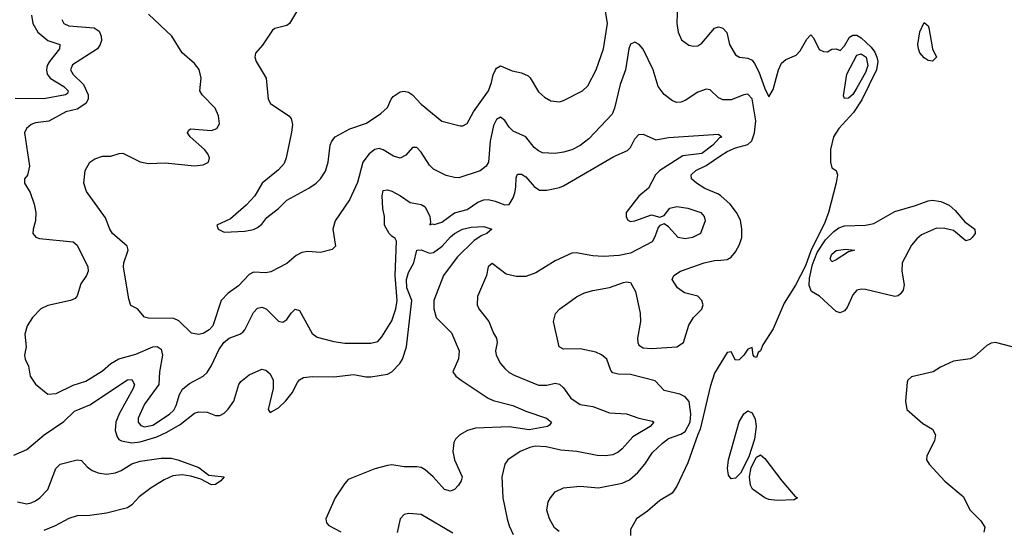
# Model space of a CAD drawing. Header units: inches. Extents: x 1843162 to 1959474, y 907081 to 1016326.
# Tile 181 of 256: x 1856655 to 1861353, y 1005695 to 1008129. Entities that reach past the tile are written whole.
import ezdxf

# ---------------------------------------------------------------- set-up
doc = ezdxf.new("R2010")
doc.units = ezdxf.units.IN
doc.header["$MEASUREMENT"] = 0
doc.layers.add('B8050', color=7, linetype='Continuous')
doc.layers.add('B8060', color=7, linetype='Continuous')

msp = doc.modelspace()

# ---------------------------------------------------------------- linework, layer by layer
at = {"layer": 'B8050', "color": 5}
for points, elevation in [([(1857990, 1008189.6), (1857943, 1008110), (1857930, 1008101.3), (1857872.9, 1008087.1), (1857861.6, 1008078.4), (1857813.1, 1008006.9), (1857780.5, 1007970), (1857776.3, 1007950), (1857783, 1007930), (1857830.4, 1007850), (1857841.1, 1007750), (1857852.2, 1007730), (1857939.1, 1007670), (1857950, 1007657.3), (1857957, 1007630), (1857952.1, 1007592.1), (1857926.9, 1007470), (1857916.9, 1007443.1), (1857890, 1007412.6), (1857812, 1007350), (1857776.4, 1007290), (1857735.5, 1007244.5), (1857660.6, 1007179.4), (1857596, 1007150), (1857602.8, 1007130), (1857630, 1007116.3), (1857730, 1007121.6), (1857770, 1007128.7), (1857790, 1007137.6), (1857810, 1007154.4), (1857833.6, 1007186.4), (1857890, 1007229.1), (1857930, 1007269.2), (1858034.7, 1007325.3), (1858070, 1007348.9), (1858091.1, 1007370), (1858113.6, 1007406.4), (1858127.6, 1007450), (1858136.9, 1007530), (1858145.1, 1007550), (1858160.5, 1007570), (1858230, 1007607.9), (1858310, 1007634.9), (1858379, 1007681), (1858409.8, 1007710), (1858427.3, 1007750), (1858437.4, 1007762.6), (1858470, 1007785.6), (1858490, 1007788.3), (1858510, 1007783.2), (1858530, 1007771.3), (1858570, 1007725.8), (1858670, 1007645.7), (1858757.4, 1007622.6), (1858770, 1007623.1), (1858790, 1007634.4), (1858820.3, 1007690), (1858891.9, 1007790), (1858906.8, 1007830), (1858913.5, 1007866.5), (1858924.8, 1007890), (1858930, 1007898), (1858950, 1007908.9), (1859004.6, 1007884.6), (1859050, 1007875.5), (1859081, 1007861), (1859091.5, 1007851.5), (1859130, 1007785.3), (1859159.1, 1007759.1), (1859190, 1007742.3), (1859230, 1007737.8), (1859250, 1007744), (1859340.5, 1007790), (1859365.9, 1007814.1), (1859405.1, 1007890), (1859441.4, 1007990), (1859459.9, 1008110), (1859444.4, 1008210)], 680), ([(1859793.2, 1008206.8), (1859791.1, 1008111.1), (1859796.9, 1008070), (1859813.4, 1008033.4), (1859847.4, 1008007.4), (1859870, 1008002.4), (1859890, 1008004.9), (1859910, 1008017.3), (1859970, 1008087.9), (1859990, 1008094.4), (1860000, 1008091.6)], 680), ([(1856710.9, 1008150), (1856717.1, 1008110), (1856741, 1008070), (1856790, 1008030.1), (1856847.2, 1008010), (1856845.7, 1007990), (1856797.4, 1007930), (1856786.5, 1007910), (1856782.5, 1007890), (1856786.8, 1007870), (1856799.9, 1007850), (1856865.7, 1007810), (1856887.2, 1007790), (1856883.1, 1007776.9), (1856874.4, 1007770), (1856770, 1007752), (1856633.8, 1007753.8)], 620), ([(1860000, 1007751.6), (1859990, 1007755.9), (1859950, 1007794.3), (1859930, 1007797.8), (1859890, 1007783.2), (1859830, 1007744.2), (1859810, 1007736.5), (1859790, 1007734.9), (1859770, 1007741.5), (1859730, 1007772.9), (1859700.7, 1007810), (1859677, 1007890), (1859630, 1007988), (1859611.3, 1008011.3), (1859590, 1008021.6), (1859570, 1008012.7), (1859561.5, 1007990), (1859545, 1007890), (1859519.5, 1007820.5), (1859493.4, 1007706.6), (1859482.1, 1007677.9), (1859370, 1007560.2), (1859330, 1007528.5), (1859290, 1007509.3), (1859250, 1007496.9), (1859210, 1007490.3), (1859150, 1007494.3), (1859130, 1007503.1), (1859110, 1007520.3), (1859070.8, 1007570.8), (1859010, 1007597.5), (1858990, 1007616.9), (1858970, 1007647.6), (1858950, 1007664.2), (1858930, 1007653.8), (1858916.1, 1007623.9), (1858900.4, 1007550), (1858891.4, 1007450), (1858881.5, 1007430), (1858852, 1007408), (1858750, 1007375.6), (1858730, 1007375.9), (1858690, 1007386), (1858630, 1007416.1), (1858610, 1007435.6), (1858570, 1007497.6), (1858550, 1007519.5), (1858530, 1007520.3), (1858497.5, 1007482.5), (1858470, 1007469.4), (1858438, 1007478), (1858390, 1007508.7), (1858370, 1007514.4), (1858350, 1007510.1), (1858323.2, 1007490), (1858292.8, 1007450), (1858267.5, 1007352.5), (1858228.2, 1007270), (1858160.5, 1007170), (1858149.6, 1007129.6), (1858161.2, 1007050), (1858146.6, 1007033.4), (1858090, 1007019.5), (1858030, 1007023.1), (1858001.3, 1007018.7), (1857974.8, 1007005.2), (1857930, 1006967.4), (1857853.1, 1006926.9), (1857830, 1006921.7), (1857770, 1006924.6), (1857750, 1006915), (1857699.7, 1006860.3), (1857650, 1006825.8), (1857616.2, 1006790), (1857576.7, 1006670), (1857559.1, 1006650), (1857530, 1006632.5), (1857507.7, 1006627.7), (1857475.1, 1006635.1), (1857413.7, 1006693.7), (1857390, 1006704.1), (1857270, 1006705.8), (1857250.3, 1006710.3), (1857217.3, 1006750), (1857186.1, 1006766.1), (1857176, 1006796), (1857150.3, 1006950), (1857152.8, 1006970), (1857173.4, 1007030), (1857167.2, 1007050), (1857098, 1007110), (1857084.9, 1007130), (1857064.1, 1007184.1), (1856974, 1007310), (1856961.1, 1007350), (1856967.4, 1007410), (1856990.2, 1007449.8), (1857013.7, 1007466.3), (1857050, 1007477.6), (1857090, 1007478), (1857130, 1007491.1), (1857147.8, 1007492.2), (1857230, 1007451.6), (1857270, 1007442.9), (1857350, 1007445.8), (1857490, 1007431.6), (1857530, 1007436.9), (1857555.5, 1007450), (1857560.4, 1007470), (1857552.7, 1007490), (1857537.1, 1007510), (1857468.4, 1007570), (1857456.3, 1007590), (1857459.8, 1007600.2), (1857470.6, 1007609.4), (1857570, 1007601.1), (1857596.3, 1007610), (1857608.2, 1007631.8), (1857603.7, 1007670), (1857587.8, 1007707.8), (1857526, 1007770), (1857514.9, 1007790), (1857520.9, 1007850), (1857511.9, 1007891.9), (1857490, 1007919.5), (1857430.2, 1007970.2), (1857381.3, 1008050), (1857270, 1008155.5)], 660), ([(1856856.1, 1008130), (1856866.5, 1008110), (1856890, 1008099.4), (1857010.5, 1008090.5), (1857033.6, 1008073.6), (1857044.1, 1008050), (1857044.8, 1008030), (1857039.3, 1008010), (1857025.9, 1007990), (1856906.7, 1007913.3), (1856898, 1007890), (1856910, 1007867.2), (1856959.8, 1007819.8), (1856982.2, 1007770), (1856981.6, 1007750), (1856970.2, 1007730), (1856930, 1007702.5), (1856875.5, 1007690), (1856794.2, 1007645.8), (1856730, 1007636.8), (1856710.6, 1007630), (1856687, 1007610), (1856678.7, 1007590), (1856701.3, 1007430), (1856692.7, 1007387.3), (1856678, 1007370), (1856678, 1007350), (1856704.8, 1007304.8), (1856724.4, 1007250), (1856732.6, 1007210), (1856730.3, 1007170), (1856718.7, 1007130), (1856718.4, 1007110), (1856731.8, 1007091.8), (1856750, 1007085.3), (1856910.2, 1007070.2), (1856930, 1007054.4), (1856979.7, 1006950), (1856981.2, 1006930), (1856973.4, 1006910), (1856947.3, 1006870), (1856930, 1006813.2), (1856919.4, 1006800.6), (1856898, 1006790), (1856790, 1006765.7), (1856755.5, 1006750), (1856715.8, 1006710), (1856690.4, 1006670), (1856680.4, 1006630), (1856685.3, 1006570), (1856678.3, 1006530), (1856682, 1006510), (1856697.1, 1006477.1), (1856705.3, 1006430), (1856730, 1006392.2), (1856790, 1006344.4), (1856830, 1006347.1), (1856910, 1006385.9), (1856970, 1006405.1), (1857050, 1006455.2), (1857090.7, 1006490), (1857128.3, 1006511.7), (1857210, 1006534), (1857290, 1006569.5), (1857311.7, 1006571.7), (1857330, 1006558), (1857336.3, 1006530), (1857323, 1006450), (1857319.7, 1006390), (1857250, 1006295.8), (1857220.5, 1006230), (1857220.6, 1006210), (1857233.9, 1006193.9), (1857250, 1006188.2), (1857290, 1006195.5), (1857370, 1006248.7), (1857390, 1006268.2), (1857402.3, 1006290), (1857417.5, 1006342.5), (1857432.2, 1006367.8), (1857465.6, 1006394.4), (1857530.5, 1006429.5), (1857550, 1006447.6), (1857570, 1006480.3), (1857604.7, 1006555.3), (1857629.9, 1006590), (1857655.3, 1006610), (1857706, 1006630), (1857719.9, 1006640.1), (1857729.3, 1006650.8), (1857770, 1006732.3), (1857790, 1006753.8), (1857810, 1006758.4), (1857831.7, 1006750), (1857890, 1006691.8), (1857910, 1006687.2), (1857930, 1006700.4), (1857950, 1006730.4), (1857970, 1006748.5), (1857990, 1006742), (1858050, 1006633.7), (1858074.7, 1006614.7), (1858154.2, 1006594.2), (1858206.4, 1006586.4), (1858330, 1006586.8), (1858364.6, 1006595.4), (1858383.7, 1006616.3), (1858430, 1006692.9), (1858449.4, 1006750), (1858455.8, 1006790), (1858445.9, 1006910), (1858453.6, 1007073.6), (1858446.3, 1007086.3), (1858430, 1007096.2), (1858418.7, 1007110), (1858396.3, 1007150), (1858396.2, 1007190), (1858388.2, 1007228.2), (1858385, 1007290), (1858390, 1007314.4), (1858410, 1007317.4), (1858430, 1007311.3), (1858472.4, 1007290), (1858517.6, 1007257.6), (1858570, 1007248.4), (1858590, 1007237), (1858612.6, 1007190), (1858615.3, 1007164.7), (1858611.6, 1007151.6), (1858624.7, 1007155.3), (1858632.5, 1007152.5), (1858670, 1007163.2), (1858730, 1007207.7), (1858790, 1007224.2), (1858840.6, 1007259.4), (1858869.9, 1007270.1), (1858890, 1007271.1), (1858924.5, 1007264.5), (1858970, 1007246), (1858990, 1007247.8), (1859010, 1007280.4), (1859017, 1007303), (1859023.1, 1007330), (1859024.4, 1007375.6), (1859030, 1007392.9), (1859050, 1007392.5), (1859070, 1007379.1), (1859110, 1007333.8), (1859136, 1007316), (1859170, 1007315.9), (1859230, 1007328.4), (1859250, 1007336.8), (1859490, 1007477.2), (1859554.9, 1007505.1), (1859570, 1007519.3), (1859590, 1007560.4), (1859610, 1007581.7), (1859630, 1007583.6), (1859690, 1007556.8), (1859750, 1007566.7), (1859990, 1007582.6), (1860000, 1007574.2)], 640), ([(1860000, 1007567.8), (1859994.6, 1007565.4), (1859962.7, 1007530), (1859910, 1007490.6), (1859819.9, 1007480.1), (1859709.4, 1007410.6), (1859689.5, 1007390), (1859654.9, 1007325.1), (1859610, 1007287.5), (1859549.3, 1007210), (1859549.2, 1007190), (1859555.3, 1007175.3), (1859570, 1007167), (1859590, 1007169.5), (1859670, 1007197.9), (1859710, 1007187.7), (1859730, 1007196.2), (1859756.4, 1007230), (1859790, 1007239.1), (1859843, 1007230), (1859904.4, 1007210), (1859920.7, 1007190), (1859926, 1007170), (1859902.8, 1007110), (1859864.9, 1007090), (1859830, 1007084.8), (1859796.4, 1007090), (1859750, 1007141.5), (1859730, 1007155.6), (1859725.3, 1007154.7), (1859710, 1007148.4), (1859701.9, 1007138.1), (1859686.3, 1007093.7), (1859672.4, 1007070), (1859570, 1007015.7), (1859515.4, 1007004.6), (1859440.7, 1007000.7), (1859390, 1007003.6), (1859310, 1007018.3), (1859290, 1007015.4), (1859210, 1006979.8), (1859118.1, 1006921.9), (1859070, 1006904.9), (1859024.7, 1006904.7), (1858976.6, 1006916.6), (1858910, 1006966.6), (1858890.7, 1006950), (1858881.7, 1006910), (1858839.5, 1006810), (1858838.4, 1006770), (1858846.4, 1006750), (1858893.7, 1006690), (1858915.1, 1006635.1), (1858930.2, 1006610.2), (1858933.8, 1006590), (1858925.5, 1006550), (1858927.9, 1006530), (1858949.2, 1006490), (1858970, 1006466), (1858990, 1006447.4), (1859013.8, 1006433.8), (1859130, 1006386.9), (1859170, 1006386.9), (1859210, 1006395.6), (1859230, 1006391.7), (1859250, 1006374), (1859285.2, 1006325.2), (1859330, 1006295.1), (1859390, 1006284.8), (1859470, 1006255.3), (1859550, 1006249.3), (1859610, 1006228.8), (1859675.1, 1006215.1), (1859681.3, 1006210), (1859662.8, 1006190), (1859580.3, 1006139.7), (1859530, 1006083.1), (1859510, 1006066.6), (1859485.4, 1006054.6), (1859450.2, 1006049.8), (1859410, 1006052), (1859314, 1006070), (1859236.7, 1006076.7), (1859167.8, 1006092.2), (1859115.2, 1006095.2), (1859088.4, 1006090), (1859043.7, 1006070), (1858983.6, 1006030), (1858969.1, 1006010), (1858955.3, 1005950), (1858960.1, 1005850), (1858980.3, 1005750), (1858990, 1005716.5), (1859010, 1005674.9)], 640), ([(1860000, 1007288.9), (1859990, 1007297.6), (1859924.7, 1007324.7), (1859883.8, 1007350), (1859860.4, 1007370), (1859858.4, 1007390), (1859881.3, 1007410), (1859930, 1007434.2), (1860000, 1007481.1)], 660), ([(1856626.7, 1006053.3), (1856690, 1006080.5), (1856771.4, 1006150), (1856865.8, 1006214.2), (1856917.2, 1006262.8), (1856990, 1006292.9), (1857170, 1006412.7), (1857190, 1006413.4), (1857202.2, 1006390), (1857197.1, 1006370), (1857129.4, 1006250), (1857114.5, 1006210), (1857110.6, 1006170), (1857120.4, 1006140.4), (1857128.4, 1006128.4), (1857140.8, 1006120.8), (1857190, 1006112.2), (1857230, 1006116.6), (1857310, 1006140.2), (1857358, 1006162), (1857421.2, 1006198.8), (1857490, 1006252.9), (1857510, 1006259.8), (1857550, 1006257.5), (1857590, 1006241.4), (1857610, 1006242.7), (1857630, 1006253.4), (1857650, 1006272.1), (1857676.6, 1006310), (1857700.8, 1006390), (1857710, 1006404.2), (1857750, 1006435.3), (1857810, 1006463.7), (1857830, 1006458.4), (1857850, 1006440.4), (1857863.9, 1006410), (1857864.8, 1006370), (1857841.2, 1006270), (1857850, 1006256.5), (1857890, 1006278.5), (1857924.1, 1006310), (1857955.2, 1006350), (1857980.1, 1006399.9), (1857990, 1006411.7), (1858010, 1006423.6), (1858050, 1006428.4), (1858154.1, 1006425.9), (1858250, 1006438), (1858306.2, 1006426.2), (1858330, 1006426.4), (1858410, 1006438.7), (1858430, 1006450.2), (1858468.4, 1006490), (1858481.1, 1006510), (1858501.3, 1006570), (1858525.5, 1006790), (1858502, 1006850), (1858500.4, 1006890), (1858510, 1006923.8), (1858536.1, 1006970), (1858549.9, 1007030), (1858570, 1007031.7), (1858610, 1007016.4), (1858630, 1007019.8), (1858671.4, 1007048.6), (1858710, 1007093.3), (1858730, 1007109.4), (1858767.6, 1007130), (1858810, 1007139.6), (1858870, 1007142.4), (1858907.3, 1007130), (1858883.8, 1007110), (1858859.7, 1007100.3), (1858823.2, 1007076.8), (1858743, 1006997), (1858677.9, 1006910), (1858630.7, 1006790), (1858630.6, 1006750), (1858642.4, 1006710), (1858715.5, 1006635.5), (1858752, 1006550), (1858748.4, 1006511.6), (1858722.4, 1006450), (1858736.4, 1006430), (1858761.3, 1006410), (1858890, 1006324.6), (1858913.9, 1006313.9), (1859008.4, 1006290), (1859070, 1006262.8), (1859168.5, 1006230), (1859192.4, 1006210), (1859183.6, 1006196.4), (1859174, 1006190), (1859086.6, 1006173.4), (1858990, 1006187.3), (1858830, 1006181.4), (1858792, 1006170), (1858754.4, 1006150), (1858734, 1006130), (1858726.7, 1006113.3), (1858721.8, 1006070), (1858729.3, 1006030), (1858765.7, 1005950), (1858761.3, 1005930), (1858748.4, 1005910), (1858730, 1005889.9), (1858710, 1005881.8), (1858682, 1005890), (1858628.2, 1005950), (1858590, 1005983), (1858570, 1005994.5), (1858550, 1005997.4), (1858490, 1005997.8), (1858430, 1006006.2), (1858410, 1006003.7), (1858350, 1005988.2), (1858223.1, 1005936.9), (1858204.2, 1005915.8), (1858160.9, 1005850), (1858115.5, 1005750), (1858119.3, 1005730), (1858130, 1005718), (1858187.1, 1005687.1)], 620), ([(1859228.7, 1005688.7), (1859206.9, 1005706.9), (1859183.6, 1005750), (1859170.3, 1005790), (1859177.4, 1005830), (1859187.4, 1005850), (1859210, 1005878.3), (1859250, 1005897.2), (1859330, 1005905.3), (1859417.4, 1005897.4), (1859530, 1005920.1), (1859564.5, 1005935.5), (1859604.4, 1005970), (1859638.6, 1006010), (1859674.6, 1006065.4), (1859722.4, 1006110), (1859750, 1006132.5), (1859810, 1006152.6), (1859830, 1006165.4), (1859854.2, 1006210), (1859857.1, 1006250), (1859850, 1006308.5), (1859830.7, 1006330.7), (1859804.5, 1006344.5), (1859730, 1006361.7), (1859687.1, 1006407.1), (1859570, 1006438.2), (1859510, 1006439.5), (1859485.7, 1006445.7), (1859475.8, 1006455.8), (1859456.5, 1006510), (1859431, 1006531), (1859403.5, 1006543.5), (1859330, 1006559.7), (1859250, 1006558), (1859229.1, 1006569.1), (1859202.4, 1006690), (1859211.8, 1006728.2), (1859232.4, 1006750), (1859270, 1006778.3), (1859312, 1006808), (1859350, 1006826.2), (1859390, 1006838.7), (1859470, 1006852.8), (1859536.2, 1006876.2), (1859550, 1006879.3), (1859570, 1006875.3), (1859593.2, 1006833.2), (1859615.8, 1006730), (1859617, 1006690), (1859602.9, 1006610), (1859604, 1006590), (1859610, 1006576.9), (1859630, 1006565), (1859670, 1006561.5), (1859790.5, 1006570), (1859823.1, 1006590), (1859847.9, 1006672.1), (1859870, 1006709.4), (1859910, 1006749.4), (1859915.8, 1006770), (1859910.3, 1006790.3), (1859890.3, 1006810.3), (1859827.3, 1006827.3), (1859793.4, 1006850), (1859767.7, 1006890), (1859776.3, 1006910), (1859807.7, 1006930), (1859921, 1006970), (1859970, 1006980.8), (1860000, 1006983.1)], 660), ([(1860000, 1006493), (1859970, 1006444), (1859950, 1006379.3), (1859902.6, 1006177.4), (1859890, 1006152), (1859843.7, 1006016.3), (1859790, 1005904.7), (1859768.4, 1005871.6), (1859710, 1005837.2), (1859650, 1005785.4), (1859597.3, 1005750), (1859570, 1005699), (1859569.1, 1005670)], 680), ([(1856644.4, 1005830), (1856690, 1005821.7), (1856710, 1005825.2), (1856730, 1005835.3), (1856750.5, 1005850), (1856789.3, 1005890), (1856828.1, 1005990), (1856848.5, 1006010), (1856930, 1006030.7), (1856950, 1006027), (1856977.3, 1005997.3), (1857000.4, 1005980.4), (1857028.9, 1005968.9), (1857070, 1005961.7), (1857111.9, 1005968.1), (1857139.9, 1005980.1), (1857190, 1006011.3), (1857230, 1006024.8), (1857330, 1006038.5), (1857378.1, 1006038.1), (1857410, 1006031.3), (1857510, 1005994.6), (1857557.5, 1005957.5), (1857630.7, 1005950), (1857614.9, 1005930), (1857590, 1005913.6), (1857570, 1005911.5), (1857519.1, 1005939.1), (1857472.2, 1005952.2), (1857430, 1005958.7), (1857386.3, 1005953.7), (1857344.2, 1005935.8), (1857282.2, 1005897.8), (1857225.3, 1005854.7), (1857190, 1005816.6), (1857170, 1005802.2), (1857070, 1005776.4), (1856990, 1005764.7), (1856930, 1005764), (1856890, 1005750.4), (1856824.6, 1005715.4), (1856770, 1005694.1)], 580), ([(1858721.9, 1005681.9), (1858570, 1005769.7), (1858510, 1005775.4), (1858489.2, 1005770.8), (1858470.4, 1005750), (1858455.6, 1005684.4)], 640)]:
    msp.add_lwpolyline(points, dxfattribs=dict(at, elevation=elevation))
at = {"layer": 'B8060', "color": 5}
for points, elevation in [([(1861010, 1007931.8), (1860990, 1007934), (1860970, 1007947), (1860950, 1007970.7), (1860943, 1007990), (1860940.9, 1008010), (1860950, 1008070.3), (1860970, 1008114.9), (1860990, 1008099.5), (1860993.4, 1008090), (1861010.1, 1007990.1), (1861029.2, 1007950)], 680), ([(1860590, 1007753.6), (1860586.4, 1007766.4), (1860602, 1007870), (1860650, 1007960.5), (1860670, 1007966.6), (1860694.4, 1007950), (1860701.2, 1007910), (1860690, 1007876.8), (1860650, 1007803.7), (1860630, 1007772.2), (1860610, 1007754.5)], 660), ([(1861170, 1007074.8), (1861110, 1007123.8), (1861070, 1007134.2), (1861030, 1007134.4), (1860957.1, 1007102.9), (1860935, 1007085), (1860910, 1007054), (1860866, 1006970), (1860864, 1006930), (1860875, 1006865), (1860870, 1006839.3), (1860858.3, 1006821.7), (1860847.1, 1006812.9), (1860830, 1006808.8), (1860690, 1006842), (1860670, 1006844.4), (1860650, 1006839.7), (1860630, 1006817), (1860603.8, 1006756.2), (1860590, 1006740.4), (1860570, 1006731.9), (1860550, 1006737.7), (1860470.8, 1006810.8), (1860432.4, 1006832.4), (1860422.1, 1006862.1), (1860423.6, 1006896.4), (1860438.2, 1006961.8), (1860460.7, 1007019.3), (1860500.4, 1007079.6), (1860540.1, 1007119.9), (1860563.2, 1007136.8), (1860590, 1007146.8), (1860690, 1007149.5), (1860730, 1007157.9), (1860830, 1007215.1), (1860930, 1007243.3), (1860990, 1007265.8), (1861010, 1007268.2), (1861050, 1007262.2), (1861090, 1007244.9), (1861119.2, 1007219.2), (1861164.8, 1007164.8), (1861212.2, 1007130), (1861214, 1007110), (1861199.6, 1007090), (1861190, 1007080.9)], 680), ([(1860530, 1006975.4), (1860522.2, 1006990), (1860530, 1007011.3), (1860550, 1007027.9), (1860595.6, 1007035.6), (1860638, 1007030), (1860610, 1007022), (1860550, 1006984.2)], 660), ([(1860050, 1005940.4), (1860037.4, 1005957.4), (1860032.7, 1005990), (1860037.8, 1006030), (1860088.2, 1006211.8), (1860110, 1006250.6), (1860130, 1006263.8), (1860150, 1006255.5), (1860163.8, 1006223.8), (1860168.4, 1006190), (1860161.5, 1006130), (1860134.7, 1006045.3), (1860093.5, 1005966.5), (1860070, 1005943.8)], 680), ([(1860270, 1005836.5), (1860230, 1005842.1), (1860209.8, 1005850), (1860151, 1005891), (1860141.3, 1005910), (1860136.7, 1005950), (1860145.9, 1005994.1), (1860170, 1006044), (1860190, 1006054), (1860210, 1006037.3), (1860291.8, 1005930), (1860355.6, 1005855.6), (1860366, 1005850), (1860350, 1005839.3)], 680)]:
    msp.add_lwpolyline(points, close=True, dxfattribs=dict(at, elevation=elevation))
for points, elevation in [([(1860000, 1008091.6), (1860010, 1008088.9), (1860028.4, 1008068.4), (1860042.3, 1008010), (1860070, 1007961.7), (1860090, 1007950.2), (1860130, 1007945.8), (1860150, 1007935.3), (1860160.5, 1007920.5), (1860181.1, 1007881.1), (1860210, 1007800.4), (1860230, 1007760.7), (1860250, 1007796.3), (1860275.2, 1007890), (1860290, 1007922.4), (1860310, 1007939), (1860359.7, 1007960.3), (1860379.5, 1007980.5), (1860410, 1008036.4), (1860430, 1008056.3), (1860442.4, 1008042.4), (1860470, 1007986.8), (1860490, 1007977.3), (1860510, 1007976.3), (1860530, 1007987.7), (1860550, 1007990.7), (1860570, 1007981.6), (1860590, 1008004.9), (1860614.4, 1008045.6), (1860630, 1008055.8), (1860650, 1008055.2), (1860670, 1008042.6), (1860717.7, 1007997.7), (1860734.5, 1007974.5), (1860744.9, 1007950), (1860749, 1007930), (1860742.6, 1007890), (1860672.5, 1007747.5), (1860633, 1007687), (1860563, 1007610), (1860537.7, 1007570), (1860523.2, 1007510), (1860523.2, 1007450), (1860530, 1007422.8), (1860550.3, 1007410.3), (1860556.9, 1007390), (1860551.4, 1007351.4), (1860514.8, 1007210), (1860497.3, 1007162.7), (1860430, 1007027.8), (1860403.7, 1006956.3), (1860356.9, 1006863.1), (1860302.8, 1006777.2), (1860250, 1006655.8), (1860201.6, 1006578.4), (1860190, 1006549.6), (1860178, 1006542), (1860170, 1006519), (1860161.2, 1006521.2), (1860155.3, 1006530), (1860150, 1006566), (1860130, 1006559), (1860110.7, 1006529.3), (1860087.3, 1006507.3), (1860070, 1006506), (1860050, 1006546), (1860030, 1006542), (1860000, 1006493)], 680), ([(1860000, 1007481.1), (1860030, 1007501.2), (1860070, 1007518), (1860130, 1007534.3), (1860147.8, 1007552.2), (1860160.7, 1007590), (1860167, 1007647), (1860150, 1007751.9), (1860130, 1007773.5), (1860110, 1007771.4), (1860050, 1007746.8), (1860010, 1007747.4), (1860000, 1007751.6)], 660), ([(1860000, 1007574.2), (1860004.9, 1007570), (1860000, 1007567.8)], 640), ([(1860000, 1006983.1), (1860030, 1006985.5), (1860050, 1006996.8), (1860070, 1007021.6), (1860090, 1007057.7), (1860100.3, 1007090), (1860101.4, 1007130), (1860093.5, 1007173.5), (1860074.6, 1007210), (1860045, 1007250), (1860000, 1007288.9)], 660), ([(1861390, 1006569.9), (1861310.3, 1006589.7), (1861290, 1006587.2), (1861270, 1006576.3), (1861210, 1006524), (1861190, 1006512.6), (1861110, 1006500.4), (1861048.3, 1006471.7), (1861014, 1006450), (1860910, 1006427.1), (1860892.1, 1006410), (1860890, 1006401.2), (1860881.6, 1006310), (1860887.2, 1006270), (1860964.3, 1006204.3), (1861010, 1006177), (1861024.9, 1006150), (1861019.3, 1006120.7), (1860983, 1006050), (1860982, 1006030), (1860994.4, 1006010), (1861069.5, 1005929.5), (1861155.9, 1005855.9), (1861190.2, 1005790), (1861240.4, 1005740.4), (1861259.3, 1005710), (1861254.9, 1005685.1)], 720)]:
    msp.add_lwpolyline(points, dxfattribs=dict(at, elevation=elevation))

doc.saveas('drawing.dxf')
